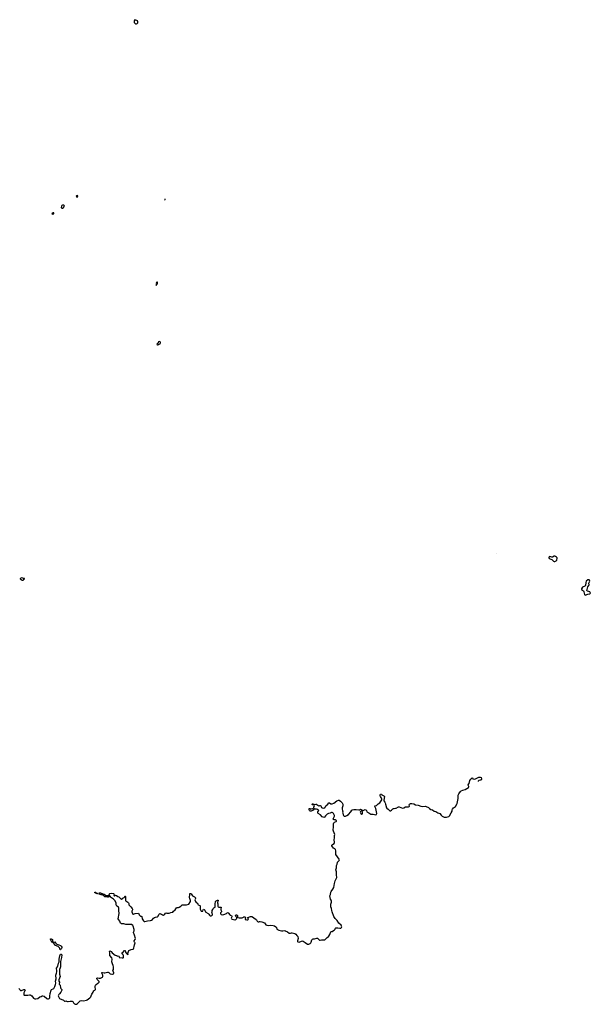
# Model space of a CAD drawing. Header units: inches. Extents: x 2380427 to 2580949, y 385907 to 546039.
# Tile 66 of 121: x 2562915 to 2580949, y 385907 to 416999. Entities that reach past the tile are written whole.
import ezdxf

# ---------------------------------------------------------------- set-up
doc = ezdxf.new("R2010")
doc.units = ezdxf.units.IN
doc.header["$MEASUREMENT"] = 0
for name, color, linetype in [('C5368', 7, 'Continuous'), ('C5369', 7, 'Continuous'), ('C5378', 7, 'Continuous'), ('C5379', 7, 'Continuous'), ('C5389', 7, 'Continuous'), ('C5460', 7, 'Continuous'), ('C5461', 7, 'Continuous'), ('C5470', 7, 'Continuous')]:
    doc.layers.add(name, color=color, linetype=linetype)

msp = doc.modelspace()

# ---------------------------------------------------------------- linework, layer by layer
at = {"layer": 'C5368', "color": 5, "elevation": 20}
msp.add_lwpolyline([(2562890, 386411), (2562923, 386370), (2562931, 386351), (2562943, 386343), (2562970, 386343), (2563050, 386375), (2563071, 386371), (2563081, 386361), (2563086, 386350), (2563083, 386330), (2563047, 386273), (2563042, 386250), (2563047, 386210), (2563060, 386200), (2563090, 386191), (2563169, 386191), (2563230, 386205), (2563250, 386205), (2563270, 386198), (2563294, 386174), (2563350, 386098), (2563390, 386076), (2563430, 386076), (2563490, 386086), (2563550, 386138), (2563590, 386151), (2563626, 386170), (2563650, 386171), (2563690, 386161), (2563770, 386094), (2563790, 386081), (2563810, 386075), (2563830, 386079), (2563850, 386091), (2563866, 386114), (2563873, 386167), (2563876, 386250), (2563910, 386357), (2563925, 386375), (2563970, 386394), (2563990, 386407), (2564010, 386430), (2564030, 386470), (2564049, 386530), (2564055, 386570), (2564043, 386637), (2564070, 386710), (2564055, 386825), (2564080, 386890), (2564085, 386935), (2564086, 386986), (2564078, 387030), (2564082, 387050), (2564110, 387090), (2564119, 387110), (2564145, 387210), (2564161, 387250), (2564160, 387330), (2564186, 387434), (2564208, 387492), (2564230, 387490), (2564244, 387470), (2564238, 387390), (2564203, 387257), (2564208, 387190), (2564201, 387090), (2564197, 387063), (2564178, 387010), (2564177, 386990), (2564176, 386856), (2564191, 386790), (2564150, 386675), (2564147, 386650), (2564153, 386633), (2564172, 386610), (2564168, 386548), (2564197, 386510), (2564202, 386430), (2564211, 386410), (2564244, 386370), (2564252, 386350), (2564215, 386290), (2564170, 386243), (2564150, 386216), (2564135, 386170), (2564137, 386150), (2564169, 386089), (2564298, 386038), (2564320, 386020), (2564330, 386005), (2564350, 386001), (2564370, 386013), (2564390, 386010), (2564430, 385994), (2564450, 385992), (2564512, 386008), (2564570, 386008), (2564590, 385995), (2564619, 385950), (2564643, 385923), (2564670, 385910), (2564690, 385907), (2564710, 385912), (2564745, 385930), (2564767, 385950), (2564801, 385999), (2564830, 386021), (2564870, 386025), (2564930, 386020), (2565024, 386036), (2565050, 386050), (2565090, 386085), (2565130, 386110), (2565159, 386141), (2565177, 386170), (2565198, 386230), (2565242, 386290), (2565249, 386310), (2565250, 386331), (2565273, 386347), (2565290, 386351), (2565309, 386370), (2565310, 386390), (2565298, 386450), (2565299, 386470), (2565310, 386511), (2565330, 386537), (2565390, 386573), (2565409, 386590), (2565423, 386610), (2565423, 386630), (2565410, 386650), (2565368, 386690), (2565357, 386710), (2565356, 386730), (2565370, 386740), (2565430, 386730), (2565470, 386732), (2565530, 386767), (2565546, 386790), (2565548, 386830), (2565514, 386890), (2565510, 386911), (2565530, 386916), (2565590, 386897), (2565610, 386896), (2565690, 386925), (2565710, 386926), (2565733, 386913), (2565751, 386890), (2565776, 386870), (2565830, 386858), (2565850, 386858), (2565877, 386870), (2565888, 386890), (2565886, 386906), (2565867, 386950), (2565864, 386970), (2565881, 387010), (2565884, 387030), (2565881, 387090), (2565870, 387134), (2565844, 387184), (2565828, 387250), (2565837, 387330), (2565830, 387370), (2565768, 387448), (2565760, 387470), (2565767, 387510), (2565767, 387530), (2565757, 387570), (2565761, 387590), (2565770, 387595), (2565790, 387588), (2565810, 387570), (2565836, 387530), (2565930, 387459), (2565970, 387451), (2565990, 387438), (2566010, 387432), (2566030, 387436), (2566051, 387431), (2566062, 387410), (2566062, 387390), (2566066, 387386), (2566150, 387371), (2566187, 387373), (2566198, 387390), (2566194, 387450), (2566179, 387490), (2566148, 387530), (2566189, 387551), (2566229, 387610), (2566252, 387610), (2566263, 387550), (2566286, 387510), (2566310, 387488), (2566337, 387483), (2566342, 387490), (2566336, 387530), (2566339, 387541), (2566369, 387610), (2566442, 387638), (2566501, 387650), (2566516, 387664), (2566525, 387690), (2566536, 387730), (2566543, 387790), (2566569, 387850), (2566546, 387870), (2566532, 387890), (2566536, 387910), (2566563, 387950), (2566572, 387990), (2566546, 388090), (2566514, 388170), (2566515, 388190), (2566532, 388230), (2566535, 388270), (2566506, 388370), (2566493, 388393), (2566450, 388425), (2566430, 388428), (2566350, 388422), (2566270, 388427), (2566210, 388450), (2566133, 388453), (2566104, 388470), (2566076, 388536), (2566045, 388570), (2566031, 388610), (2566056, 388770), (2566056, 388796), (2566045, 388850), (2566052, 388928), (2566050, 388950), (2566034, 388974), (2565990, 389007), (2565970, 389030), (2565964, 389050), (2565967, 389110), (2565921, 389181), (2565882, 389222), (2565813, 389270), (2565791, 389290), (2565770, 389322), (2565758, 389330), (2565757, 389350), (2565742, 389370), (2565742, 389390), (2565768, 389410), (2565810, 389416), (2565890, 389410), (2565901, 389390), (2565890, 389366), (2565888, 389350), (2565901, 389330), (2565914, 389326), (2565947, 389353), (2565970, 389346), (2566016, 389316), (2566050, 389304), (2566110, 389235), (2566130, 389227), (2566170, 389262), (2566190, 389272), (2566220, 389280), (2566239, 389301), (2566247, 389330), (2566253, 389333), (2566259, 389310), (2566254, 389250), (2566264, 389190), (2566272, 389172), (2566302, 389150), (2566330, 389137), (2566356, 389116), (2566364, 389090), (2566364, 389044), (2566430, 388990), (2566473, 388930), (2566482, 388910), (2566482, 388890), (2566461, 388850), (2566460, 388830), (2566490, 388752), (2566510, 388751), (2566564, 388775), (2566670, 388786), (2566694, 388730), (2566709, 388709), (2566730, 388694), (2566751, 388690), (2566775, 388675), (2566785, 388610), (2566830, 388540), (2566850, 388524), (2566870, 388524), (2566950, 388547), (2567047, 388553), (2567078, 388562), (2567117, 388590), (2567149, 388630), (2567175, 388650), (2567210, 388663), (2567250, 388665), (2567270, 388671), (2567290, 388691), (2567313, 388747), (2567332, 388768), (2567350, 388773), (2567370, 388768), (2567395, 388755), (2567428, 388728), (2567456, 388724), (2567470, 388727), (2567490, 388738), (2567530, 388791), (2567570, 388790), (2567610, 388781), (2567635, 388785), (2567690, 388807), (2567750, 388816), (2567777, 388850), (2567828, 388892), (2567870, 388951), (2567890, 388960), (2567930, 388963), (2567950, 388970), (2568010, 389010), (2568039, 389041), (2568052, 389048), (2568130, 389050), (2568190, 389044), (2568264, 389070), (2568312, 389150), (2568310, 389188), (2568287, 389247), (2568284, 389270), (2568290, 389390), (2568297, 389403), (2568309, 389411), (2568330, 389399), (2568378, 389330), (2568437, 389297), (2568467, 389270), (2568468, 389250), (2568455, 389205), (2568461, 389170), (2568469, 389149), (2568490, 389121), (2568514, 389110), (2568530, 389096), (2568542, 389070), (2568558, 389050), (2568604, 389024), (2568614, 389014), (2568621, 388990), (2568623, 388910), (2568636, 388870), (2568650, 388853), (2568670, 388844), (2568697, 388843), (2568707, 388853), (2568716, 388890), (2568729, 388910), (2568750, 388900), (2568770, 388876), (2568789, 388830), (2568799, 388819), (2568872, 388772), (2568895, 388750), (2568910, 388722), (2568930, 388706), (2568970, 388705), (2568990, 388714), (2569005, 388730), (2569004, 388750), (2568992, 388792), (2568993, 388830), (2569002, 388870), (2569014, 388906), (2569029, 388931), (2569050, 388949), (2569088, 388970), (2569095, 388985), (2569088, 389070), (2569108, 389150), (2569125, 389170), (2569150, 389188), (2569170, 389195), (2569190, 389193), (2569190, 389170), (2569166, 389134), (2569162, 389110), (2569175, 389075), (2569182, 389010), (2569190, 388989), (2569210, 388974), (2569230, 388970), (2569270, 388978), (2569281, 388970), (2569272, 388910), (2569274, 388890), (2569290, 388850), (2569290, 388830), (2569264, 388796), (2569262, 388778), (2569270, 388755), (2569284, 388744), (2569330, 388732), (2569370, 388740), (2569450, 388770), (2569470, 388793), (2569490, 388802), (2569510, 388790), (2569556, 388730), (2569570, 388721), (2569611, 388710), (2569616, 388690), (2569615, 388670), (2569599, 388630), (2569606, 388606), (2569630, 388592), (2569710, 388575), (2569730, 388578), (2569751, 388589), (2569768, 388610), (2569776, 388630), (2569781, 388650), (2569750, 388679), (2569737, 388710), (2569750, 388735), (2569770, 388736), (2569790, 388723), (2569799, 388710), (2569801, 388661), (2569811, 388650), (2569850, 388638), (2569950, 388640), (2569986, 388654), (2570000, 388665)], dxfattribs=at)
for points in [[(2565350, 389398), (2565330, 389402), (2565305, 389425), (2565289, 389430), (2565289, 389450), (2565312, 389450), (2565331, 389431), (2565370, 389409)], [(2565670, 389339), (2565710, 389343), (2565736, 389336), (2565742, 389330), (2565741, 389310), (2565730, 389305), (2565710, 389292), (2565690, 389293), (2565650, 389305), (2565610, 389306), (2565575, 389335), (2565542, 389350), (2565530, 389362), (2565510, 389369), (2565490, 389362), (2565430, 389388), (2565426, 389430), (2565474, 389430), (2565540, 389400), (2565590, 389390), (2565630, 389355), (2565650, 389343)], [(2563990, 387874), (2564030, 387875), (2564050, 387852), (2564065, 387825), (2564087, 387807), (2564147, 387790), (2564202, 387762), (2564223, 387743), (2564244, 387710), (2564244, 387690), (2564233, 387670), (2564213, 387650), (2564210, 387628), (2564190, 387629), (2564183, 387650), (2564183, 387670), (2564175, 387690), (2564155, 387715), (2564130, 387734), (2564048, 387768), (2563984, 387844), (2563960, 387860), (2563926, 387870), (2563888, 387950), (2563888, 387972), (2563910, 387974), (2563947, 387950), (2563957, 387897), (2563970, 387878)]]:
    msp.add_lwpolyline(points, close=True, dxfattribs=at)
at = {"layer": 'C5369', "color": 5, "elevation": 20}
msp.add_lwpolyline([(2563050, 399351), (2563070, 399354), (2563068, 399348), (2563052, 399348), (2563052, 399332), (2563037, 399310), (2563010, 399290), (2562990, 399292), (2562959, 399310), (2562938, 399330), (2562938, 399350), (2562967, 399373), (2562990, 399380), (2563013, 399373), (2563030, 399356)], close=True, dxfattribs=at)
at = {"layer": 'C5378', "color": 5, "elevation": 20}
msp.add_lwpolyline([(2570000, 388665), (2570010, 388672), (2570032, 388672), (2570056, 388650), (2570051, 388630), (2570036, 388610), (2570041, 388590), (2570090, 388573), (2570122, 388578), (2570139, 388590), (2570141, 388610), (2570128, 388630), (2570128, 388650), (2570210, 388680), (2570230, 388683), (2570250, 388679), (2570270, 388671), (2570315, 388635), (2570386, 388590), (2570402, 388570), (2570417, 388530), (2570430, 388517), (2570450, 388507), (2570470, 388511), (2570490, 388523), (2570510, 388525), (2570570, 388512), (2570650, 388475), (2570690, 388418), (2570723, 388403), (2570790, 388400), (2570850, 388407), (2570930, 388399), (2570965, 388390), (2571010, 388356), (2571027, 388330), (2571044, 388284), (2571067, 388267), (2571109, 388249), (2571190, 388229), (2571234, 388226), (2571290, 388234), (2571305, 388230), (2571375, 388195), (2571430, 388153), (2571442, 388150), (2571470, 388149), (2571510, 388162), (2571530, 388164), (2571610, 388143), (2571641, 388120), (2571675, 388075), (2571706, 388046), (2571714, 387990), (2571691, 387910), (2571691, 387891), (2571702, 387882), (2571750, 387866), (2571817, 387903), (2571850, 387907), (2571870, 387903), (2571910, 387885), (2571937, 387857), (2572010, 387808), (2572030, 387802), (2572050, 387804), (2572090, 387824), (2572121, 387850), (2572131, 387869), (2572150, 387940), (2572170, 387966), (2572190, 387975), (2572230, 387971), (2572306, 387994), (2572329, 387991), (2572390, 387928), (2572410, 387931), (2572450, 387946), (2572488, 387948), (2572537, 387943), (2572554, 387946), (2572570, 387956), (2572630, 388013), (2572676, 388044), (2572690, 388059), (2572717, 388110), (2572736, 388170), (2572750, 388191), (2572770, 388206), (2572790, 388211), (2572830, 388234), (2572862, 388258), (2572881, 388279), (2572895, 388310), (2572910, 388317), (2572970, 388324), (2573030, 388315), (2573065, 388315), (2573090, 388328), (2573098, 388350), (2573090, 388378), (2573070, 388410), (2573006, 388466), (2572950, 388550), (2572880, 388620), (2572863, 388643), (2572845, 388685), (2572794, 388830), (2572776, 388870), (2572767, 388930), (2572745, 388985), (2572748, 389070), (2572767, 389130), (2572767, 389167), (2572758, 389198), (2572739, 389230), (2572721, 389330), (2572738, 389370), (2572746, 389446), (2572754, 389470), (2572815, 389545), (2572842, 389598), (2572854, 389654), (2572861, 389719), (2572884, 389810), (2572909, 389850), (2572934, 389910), (2572928, 390000)], dxfattribs=at)
at = {"layer": 'C5379', "color": 5}
for points, elevation in [([(2579640, 400000), (2579644, 399990), (2579670, 399976), (2579730, 399956), (2579790, 399899), (2579810, 399890), (2579830, 399888), (2579870, 399906), (2579888, 399930), (2579903, 400000)], 40), ([(2572928, 390000), (2572928, 390008), (2572930, 390090), (2572906, 390150), (2572925, 390215), (2572932, 390288), (2572948, 390332), (2572955, 390385), (2572962, 390398), (2573010, 390443), (2573017, 390470), (2573008, 390490), (2572910, 390635), (2572901, 390670), (2572903, 390750), (2572891, 390791), (2572872, 390812), (2572830, 390841), (2572778, 390910), (2572784, 390930), (2572799, 390950), (2572850, 390990), (2572863, 391017), (2572852, 391110), (2572865, 391155), (2572864, 391236), (2572875, 391270), (2572830, 391379), (2572824, 391404), (2572834, 391510), (2572828, 391572), (2572830, 391610), (2572841, 391639), (2572860, 391660), (2572917, 391683), (2572924, 391690), (2572923, 391710), (2572910, 391727), (2572893, 391733), (2572849, 391729), (2572830, 391738), (2572826, 391750), (2572836, 391790), (2572863, 391850), (2572867, 391870), (2572831, 391931), (2572810, 391953), (2572790, 391965), (2572770, 391963), (2572730, 391943), (2572670, 391928), (2572632, 391908), (2572581, 391859), (2572547, 391813), (2572530, 391809), (2572510, 391813), (2572472, 391832), (2572426, 391886), (2572353, 391930), (2572337, 391950), (2572333, 391970), (2572337, 391983), (2572368, 392030), (2572360, 392040), (2572337, 392057), (2572322, 392062), (2572290, 392069), (2572249, 392069), (2572220, 392080), (2572213, 392130), (2572228, 392190), (2572226, 392206), (2572169, 392209), (2572158, 392218), (2572155, 392230), (2572164, 392236), (2572183, 392237), (2572214, 392230), (2572218, 392218), (2572230, 392214), (2572270, 392225), (2572290, 392225), (2572310, 392218), (2572337, 392197), (2572354, 392170), (2572370, 392162), (2572384, 392176), (2572399, 392181), (2572410, 392183), (2572430, 392177), (2572436, 392170), (2572439, 392150), (2572450, 392126), (2572474, 392114), (2572530, 392101), (2572559, 392121), (2572577, 392143), (2572588, 392170), (2572656, 392224), (2572690, 392270), (2572710, 392272), (2572750, 392240), (2572790, 392240), (2572841, 392259), (2572941, 392330), (2572990, 392358), (2573010, 392356), (2573050, 392327), (2573110, 392270), (2573130, 392231), (2573132, 392170), (2573106, 392114), (2573104, 392070), (2573122, 392030), (2573124, 392010), (2573116, 391970), (2573126, 391946), (2573136, 391890), (2573148, 391868), (2573170, 391849), (2573190, 391844), (2573210, 391848), (2573250, 391865), (2573303, 391897), (2573381, 391990), (2573410, 392035), (2573430, 392047), (2573470, 392055), (2573550, 392059), (2573630, 392043), (2573653, 392047), (2573690, 392066), (2573710, 392059), (2573725, 392050), (2573736, 392036), (2573751, 392031), (2573770, 392031), (2573830, 392056), (2573850, 392051), (2573875, 392030), (2573890, 391985), (2573910, 391971), (2573950, 391958), (2574010, 391916), (2574030, 391907), (2574090, 391914), (2574170, 391891), (2574190, 391898), (2574196, 391910), (2574197, 391930), (2574167, 392087), (2574150, 392129), (2574135, 392150), (2574142, 392170), (2574190, 392187), (2574246, 392234), (2574295, 392265), (2574357, 392363), (2574357, 392390), (2574337, 392437), (2574315, 392470), (2574309, 392491), (2574309, 392511), (2574322, 392538), (2574350, 392542), (2574363, 392523), (2574425, 392490), (2574441, 392470), (2574421, 392350), (2574426, 392330), (2574455, 392295), (2574467, 392270), (2574471, 392230), (2574495, 392155), (2574496, 392130), (2574503, 392110), (2574530, 392078), (2574550, 392078), (2574562, 392070), (2574610, 392021), (2574630, 392019), (2574670, 392038), (2574710, 392075), (2574730, 392088), (2574750, 392095), (2574790, 392096), (2574810, 392102), (2574890, 392142), (2574910, 392147), (2575010, 392101), (2575050, 392108), (2575110, 392142), (2575130, 392144), (2575170, 392138), (2575199, 392141), (2575219, 392150), (2575230, 392167), (2575228, 392210), (2575239, 392230), (2575270, 392244), (2575310, 392246), (2575370, 392235), (2575426, 392206), (2575510, 392193), (2575590, 392162), (2575630, 392158), (2575730, 392159), (2575810, 392137), (2575830, 392127), (2575867, 392087), (2575910, 392058), (2575966, 392046), (2576010, 392011), (2576070, 391992), (2576130, 391954), (2576190, 391933), (2576230, 391879), (2576270, 391844), (2576330, 391820), (2576370, 391815), (2576402, 391818), (2576478, 391842), (2576502, 391858), (2576547, 391953), (2576581, 392010), (2576583, 392050), (2576589, 392070), (2576625, 392115), (2576683, 392157), (2576729, 392230), (2576738, 392250), (2576770, 392410), (2576770, 392511), (2576790, 392555), (2576850, 392627), (2576870, 392643), (2576922, 392670), (2576994, 392686), (2577099, 392750), (2577109, 392770), (2577109, 392790), (2577090, 392822), (2577090, 392842), (2577110, 392871), (2577121, 392879), (2577143, 392970), (2577170, 393012), (2577210, 393054), (2577230, 393054), (2577234, 393030), (2577250, 393022), (2577290, 393016), (2577317, 393023), (2577430, 393082), (2577470, 393082), (2577494, 393070), (2577511, 393031), (2577511, 393010), (2577491, 392989), (2577470, 392989), (2577430, 392979), (2577405, 392955), (2577401, 392940)], 20)]:
    msp.add_lwpolyline(points, dxfattribs=dict(at, elevation=elevation))
at = {"layer": 'C5379', "color": 5, "elevation": 20}
for points in [[(2572110, 392074), (2572130, 392082), (2572170, 392085), (2572210, 392074), (2572218, 392078), (2572190, 392042), (2572130, 392005), (2572098, 392010), (2572078, 392030), (2572066, 392050), (2572066, 392090), (2572070, 392094), (2572090, 392094), (2572098, 392078)], [(2573730, 392008), (2573710, 392008), (2573685, 391995), (2573678, 391970), (2573686, 391950), (2573701, 391930), (2573730, 391911), (2573750, 391922), (2573753, 391973), (2573740, 392000)]]:
    msp.add_lwpolyline(points, close=True, dxfattribs=at)
at = {"layer": 'C5389', "color": 5, "elevation": 40}
msp.add_lwpolyline([(2580870, 399309), (2580821, 399270), (2580804, 399230), (2580791, 399130), (2580770, 399110), (2580703, 399077), (2580666, 399030), (2580666, 399006), (2580730, 398965), (2580747, 398930), (2580768, 398848), (2580775, 398835), (2580790, 398827), (2580870, 398863), (2580932, 398868), (2580943, 398877), (2580949, 398890), (2580944, 398910), (2580930, 398929), (2580905, 398945), (2580854, 398954), (2580842, 398970), (2580845, 399010), (2580869, 399090), (2580901, 399130), (2580909, 399150), (2580897, 399210), (2580938, 399270), (2580920, 399300), (2580908, 399308)], close=True, dxfattribs=at)
at = {"layer": 'C5460', "color": 5, "elevation": 40}
for points in [[(2567253, 408713), (2567246, 408710), (2567230, 408678), (2567234, 408646), (2567230, 408646), (2567225, 408610), (2567230, 408605), (2567269, 408670), (2567273, 408693), (2567266, 408710)], [(2567330, 406836), (2567303, 406830), (2567291, 406810), (2567287, 406793), (2567252, 406750), (2567262, 406730), (2567270, 406726), (2567286, 406730), (2567308, 406752), (2567350, 406765), (2567355, 406770), (2567369, 406790), (2567369, 406810), (2567354, 406830)]]:
    msp.add_lwpolyline(points, close=True, dxfattribs=at)
at = {"layer": 'C5461', "color": 5, "elevation": 40}
for points in [[(2566550, 416999), (2566532, 416968), (2566530, 416950), (2566537, 416910), (2566549, 416889), (2566570, 416872), (2566590, 416866), (2566610, 416869), (2566630, 416878), (2566645, 416895), (2566654, 416910), (2566654, 416934), (2566639, 416959), (2566618, 416978)], [(2564730, 411450), (2564710, 411440), (2564702, 411430), (2564707, 411407), (2564730, 411400), (2564747, 411410), (2564756, 411430), (2564750, 411442)], [(2564290, 411147), (2564270, 411140), (2564252, 411128), (2564240, 411110), (2564230, 411070), (2564250, 411050), (2564270, 411049), (2564303, 411070), (2564327, 411110), (2564324, 411130), (2564310, 411144)], [(2563990, 410897), (2563970, 410896), (2563928, 410870), (2563950, 410857), (2563990, 410869), (2563996, 410890)]]:
    msp.add_lwpolyline(points, close=True, dxfattribs=at)
msp.add_lwpolyline([(2567517, 411334), (2567505, 411330), (2567504, 411310), (2567517, 411302)], dxfattribs=at)
at = {"layer": 'C5470', "color": 5, "elevation": 40}
for points in [[(2577990, 400139), (2577990, 400139), (2577992, 400139)], [(2579903, 400000), (2579905, 400010), (2579884, 400030), (2579850, 400050), (2579830, 400055), (2579806, 400054), (2579750, 400025), (2579730, 400027), (2579670, 400050), (2579645, 400035), (2579636, 400010), (2579640, 400000)]]:
    msp.add_lwpolyline(points, dxfattribs=at)

doc.saveas('drawing.dxf')
